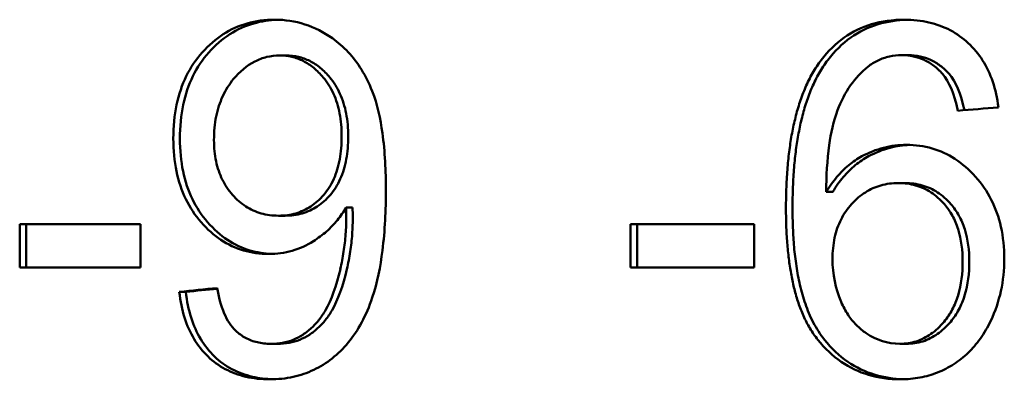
# Model space of a CAD drawing. Header units: millimetres. Extents: x 0 to 14369, y -869 to 2970.
# Tile 35 of 256: x 1080.57 to 1092.43, y 637.44 to 641.77. Entities that reach past the tile are written whole.
import ezdxf

# ---------------------------------------------------------------- set-up
doc = ezdxf.new("R2010")
doc.units = ezdxf.units.MM
doc.header["$LTSCALE"] = 10
doc.layers.add('Sichtbar (ISO)', color=7, linetype='Continuous', lineweight=50)

msp = doc.modelspace()

# ---------------------------------------------------------------- linework, layer by layer
at = {"layer": 'Sichtbar (ISO)'}
for p, q in [((1083.698, 641.337), (1083.777, 641.337)), ((1091.196, 641.34), (1091.275, 641.34)), ((1091.232, 639.801), (1091.153, 639.801)), ((1090.284, 639.697), (1090.363, 639.697)), ((1084.498, 639.506), (1084.577, 639.506)), ((1083.684, 639.408), (1083.764, 639.408)), ((1082.023, 639.307), (1080.566, 639.307)), ((1080.566, 639.307), (1080.566, 638.783)), ((1080.645, 638.783), (1080.645, 639.307)), ((1082.023, 638.783), (1082.023, 639.307)), ((1087.926, 639.307), (1087.926, 638.783)), ((1089.418, 639.307), (1087.926, 639.307)), ((1088.005, 638.783), (1088.005, 639.307)), ((1089.418, 638.783), (1089.418, 639.307)), ((1080.566, 638.783), (1082.023, 638.783)), ((1087.926, 638.783), (1089.418, 638.783)), ((1082.489, 638.491), (1082.568, 638.491)), ((1083.592, 637.866), (1083.671, 637.866)), ((1091.172, 637.866), (1091.251, 637.866))]:
    msp.add_line(p, q, dxfattribs=at)
for centre, major_axis, ratio, start_param, end_param in [((1090.52, 636.919), (1.017, 4.291), 0.232615, 5.829087, 6.120732), ((1090.599, 636.919), (1.017, 4.291), 0.232622, 5.832183, 6.120735), ((1092.905, 639.272), (-2.486, -0.777), 0.699788, 6.067815, 6.356434), ((1083.882, 640.123), (-0.093, 2.077), 0.312831, 3.594981, 3.986145), ((1083.961, 640.123), (-0.093, 2.077), 0.312831, 3.594982, 3.986145), ((1093.905, 650.812), (2.888, 12.929), 0.228395, 3.052593, 3.192559)]:
    msp.add_ellipse(centre, major_axis=major_axis, ratio=ratio, start_param=start_param, end_param=end_param, dxfattribs=at)
for points, knots in [([(1082.765, 641.374), (1082.843, 641.462), (1082.928, 641.535), (1083.019, 641.593), (1083.109, 641.651), (1083.204, 641.694), (1083.307, 641.723), (1083.411, 641.753), (1083.521, 641.768), (1083.639, 641.768)], [0, 0, 0, 0, 0.333333, 0.333333, 0.333333, 0.666667, 0.666667, 0.666667, 1, 1, 1, 1]), ([(1082.844, 641.374), (1082.922, 641.462), (1083.007, 641.535), (1083.098, 641.593), (1083.188, 641.651), (1083.283, 641.694), (1083.386, 641.723), (1083.478, 641.749), (1083.575, 641.764), (1083.678, 641.767)], [0, 0, 0, 0, 0.3333333, 0.3333333, 0.3333333, 0.6666667, 0.6666667, 0.6666667, 0.9616728, 0.9616728, 0.9616728, 0.9616728]), ([(1083.639, 641.768), (1083.762, 641.768), (1083.883, 641.75), (1084.119, 641.674), (1084.23, 641.617), (1084.333, 641.544)], [0.000001, 0.000001, 0.000001, 0.000001, 0.02009548, 0.02009548, 0.04015758, 0.04015758, 0.04015758, 0.04015758]), ([(1090.224, 641.282), (1090.307, 641.39), (1090.399, 641.48), (1090.5, 641.552), (1090.601, 641.623), (1090.711, 641.677), (1090.831, 641.713), (1090.952, 641.749), (1091.084, 641.768), (1091.226, 641.768)], [0, 0, 0, 0, 0.333333, 0.333333, 0.333333, 0.666667, 0.666667, 0.666667, 1, 1, 1, 1]), ([(1090.303, 641.282), (1090.386, 641.39), (1090.478, 641.48), (1090.579, 641.552), (1090.68, 641.623), (1090.79, 641.677), (1090.911, 641.713), (1091.02, 641.746), (1091.138, 641.764), (1091.265, 641.767)], [0, 0, 0, 0, 0.3333333, 0.3333333, 0.3333333, 0.6666667, 0.6666667, 0.6666667, 0.9682731, 0.9682731, 0.9682731, 0.9682731]), ([(1091.226, 641.768), (1091.332, 641.768), (1091.43, 641.757), (1091.522, 641.736), (1091.614, 641.714), (1091.7, 641.683), (1091.779, 641.641), (1091.857, 641.599), (1091.93, 641.548), (1091.996, 641.487)], [0, 0, 0, 0, 0.3333333, 0.3333333, 0.3333333, 0.6666667, 0.6666667, 0.6666667, 1, 1, 1, 1]), ([(1084.333, 641.544), (1084.402, 641.495), (1084.466, 641.44), (1084.524, 641.377), (1084.583, 641.314), (1084.636, 641.245), (1084.684, 641.167), (1084.732, 641.089), (1084.775, 641.003), (1084.813, 640.909)], [0, 0, 0, 0, 0.333333, 0.333333, 0.333333, 0.666667, 0.666667, 0.666667, 1, 1, 1, 1]), ([(1091.996, 641.487), (1092.062, 641.425), (1092.12, 641.356), (1092.169, 641.278), (1092.219, 641.201), (1092.259, 641.115), (1092.291, 641.02), (1092.323, 640.926), (1092.345, 640.823), (1092.359, 640.712)], [0, 0, 0, 0, 0.333333, 0.333333, 0.333333, 0.666667, 0.666667, 0.666667, 1, 1, 1, 1]), ([(1082.417, 640.336), (1082.417, 640.482), (1082.431, 640.618), (1082.457, 640.743), (1082.483, 640.869), (1082.522, 640.984), (1082.573, 641.089), (1082.625, 641.194), (1082.689, 641.289), (1082.765, 641.374)], [0, 0, 0, 0, 0.333333, 0.333333, 0.333333, 0.666667, 0.666667, 0.666667, 1, 1, 1, 1]), ([(1082.496, 640.336), (1082.496, 640.482), (1082.51, 640.618), (1082.536, 640.743), (1082.562, 640.869), (1082.601, 640.984), (1082.653, 641.089), (1082.704, 641.194), (1082.768, 641.289), (1082.844, 641.374)], [0, 0, 0, 0, 0.333333, 0.333333, 0.333333, 0.666667, 0.666667, 0.666667, 1, 1, 1, 1]), ([(1083.698, 641.337), (1083.646, 641.337), (1083.594, 641.331), (1083.494, 641.307), (1083.446, 641.289), (1083.301, 641.216), (1083.216, 641.141), (1083.143, 641.054)], [0.000001, 0.000001, 0.000001, 0.000001, 0.00848454, 0.00848454, 0.0168138, 0.0168138, 0.03461822, 0.03461822, 0.03461822, 0.03461822]), ([(1084.223, 641.073), (1084.188, 641.115), (1084.15, 641.154), (1084.069, 641.221), (1084.027, 641.248), (1083.938, 641.293), (1083.892, 641.309), (1083.797, 641.332), (1083.747, 641.337), (1083.698, 641.337)], [0.000001, 0.000001, 0.000001, 0.000001, 0.00853053, 0.00853053, 0.01659696, 0.01659696, 0.02447282, 0.02447282, 0.03257589, 0.03257589, 0.03257589, 0.03257589]), ([(1084.303, 641.073), (1084.267, 641.115), (1084.229, 641.154), (1084.148, 641.221), (1084.106, 641.248), (1084.017, 641.293), (1083.971, 641.309), (1083.876, 641.332), (1083.826, 641.337), (1083.777, 641.337)], [0.000001, 0.000001, 0.000001, 0.000001, 0.00853053, 0.00853053, 0.01659696, 0.01659696, 0.02447282, 0.02447282, 0.03257589, 0.03257589, 0.03257589, 0.03257589]), ([(1089.799, 639.495), (1089.799, 639.585), (1089.801, 639.672), (1089.804, 639.754), (1089.807, 639.836), (1089.812, 639.914), (1089.818, 639.988), (1089.824, 640.062), (1089.832, 640.133), (1089.841, 640.202), (1089.85, 640.27), (1089.86, 640.336), (1089.872, 640.401), (1089.884, 640.466), (1089.898, 640.529), (1089.914, 640.591), (1089.929, 640.653), (1089.947, 640.715), (1089.967, 640.776), (1089.987, 640.836), (1090.01, 640.896), (1090.035, 640.954), (1090.06, 641.012), (1090.088, 641.069), (1090.12, 641.124), (1090.151, 641.179), (1090.186, 641.232), (1090.224, 641.282)], [0, 0, 0, 0, 0.111111, 0.111111, 0.111111, 0.222222, 0.222222, 0.222222, 0.333333, 0.333333, 0.333333, 0.444444, 0.444444, 0.444444, 0.555556, 0.555556, 0.555556, 0.666667, 0.666667, 0.666667, 0.777778, 0.777778, 0.777778, 0.888889, 0.888889, 0.888889, 1, 1, 1, 1]), ([(1089.878, 639.495), (1089.878, 639.585), (1089.88, 639.672), (1089.883, 639.754), (1089.887, 639.836), (1089.891, 639.914), (1089.897, 639.988), (1089.904, 640.062), (1089.911, 640.133), (1089.92, 640.202), (1089.929, 640.27), (1089.94, 640.336), (1089.952, 640.401), (1089.964, 640.466), (1089.977, 640.529), (1089.993, 640.591), (1090.008, 640.653), (1090.026, 640.715), (1090.046, 640.776), (1090.066, 640.836), (1090.089, 640.896), (1090.114, 640.954), (1090.139, 641.012), (1090.168, 641.069), (1090.199, 641.124), (1090.231, 641.179), (1090.265, 641.232), (1090.303, 641.282)], [0, 0, 0, 0, 0.111111, 0.111111, 0.111111, 0.222222, 0.222222, 0.222222, 0.333333, 0.333333, 0.333333, 0.444444, 0.444444, 0.444444, 0.555556, 0.555556, 0.555556, 0.666667, 0.666667, 0.666667, 0.777778, 0.777778, 0.777778, 0.888889, 0.888889, 0.888889, 1, 1, 1, 1]), ([(1091.196, 641.34), (1091.143, 641.34), (1091.093, 641.335), (1091.045, 641.324), (1090.997, 641.314), (1090.952, 641.299), (1090.909, 641.278), (1090.866, 641.258), (1090.825, 641.232), (1090.786, 641.201)], [0, 0, 0, 0, 0.3333333, 0.3333333, 0.3333333, 0.6666667, 0.6666667, 0.6666667, 1, 1, 1, 1]), ([(1091.684, 641.116), (1091.652, 641.152), (1091.618, 641.185), (1091.543, 641.241), (1091.504, 641.265), (1091.422, 641.303), (1091.379, 641.317), (1091.289, 641.335), (1091.243, 641.34), (1091.196, 641.34)], [0.000001, 0.000001, 0.000001, 0.000001, 0.00745007, 0.00745007, 0.0146107, 0.0146107, 0.02177164, 0.02177164, 0.02923862, 0.02923862, 0.02923862, 0.02923862]), ([(1091.764, 641.116), (1091.732, 641.152), (1091.697, 641.185), (1091.622, 641.241), (1091.584, 641.265), (1091.501, 641.303), (1091.459, 641.317), (1091.369, 641.335), (1091.322, 641.34), (1091.275, 641.34)], [0.000001, 0.000001, 0.000001, 0.000001, 0.00745009, 0.00745009, 0.01461074, 0.01461074, 0.02177171, 0.02177171, 0.02923872, 0.02923872, 0.02923872, 0.02923872]), ([(1090.786, 641.201), (1090.706, 641.138), (1090.637, 641.063), (1090.513, 640.886), (1090.462, 640.784), (1090.422, 640.678)], [0.000001, 0.000001, 0.000001, 0.000001, 0.01590398, 0.01590398, 0.03313554, 0.03313554, 0.03313554, 0.03313554]), ([(1083.143, 641.054), (1083.091, 640.991), (1083.047, 640.922), (1083.012, 640.846), (1082.977, 640.771), (1082.951, 640.69), (1082.933, 640.602), (1082.916, 640.514), (1082.907, 640.419), (1082.907, 640.319)], [0, 0, 0, 0, 0.333333, 0.333333, 0.333333, 0.666667, 0.666667, 0.666667, 1, 1, 1, 1]), ([(1084.445, 640.362), (1084.445, 640.46), (1084.437, 640.552), (1084.421, 640.638), (1084.404, 640.724), (1084.379, 640.805), (1084.346, 640.877), (1084.313, 640.95), (1084.272, 641.015), (1084.223, 641.073)], [0, 0, 0, 0, 0.333333, 0.333333, 0.333333, 0.666667, 0.666667, 0.666667, 1, 1, 1, 1]), ([(1084.524, 640.362), (1084.524, 640.46), (1084.516, 640.552), (1084.5, 640.638), (1084.483, 640.724), (1084.458, 640.805), (1084.425, 640.877), (1084.392, 640.95), (1084.351, 641.015), (1084.303, 641.073)], [0, 0, 0, 0, 0.333333, 0.333333, 0.333333, 0.666667, 0.666667, 0.666667, 1, 1, 1, 1]), ([(1084.813, 640.909), (1084.875, 640.751), (1084.913, 640.572), (1084.968, 640.18), (1084.978, 639.942), (1084.978, 639.717)], [0.000001, 0.000001, 0.000001, 0.000001, 0.02571329, 0.02571329, 0.0595664, 0.0595664, 0.0595664, 0.0595664]), ([(1090.422, 640.678), (1090.371, 640.546), (1090.34, 640.399), (1090.295, 640.076), (1090.285, 639.881), (1090.284, 639.697)], [0.000001, 0.000001, 0.000001, 0.000001, 0.02130455, 0.02130455, 0.04904989, 0.04904989, 0.04904989, 0.04904989]), ([(1082.751, 639.33), (1082.678, 639.413), (1082.617, 639.506), (1082.567, 639.608), (1082.518, 639.71), (1082.48, 639.822), (1082.455, 639.943), (1082.43, 640.065), (1082.417, 640.196), (1082.417, 640.336)], [0, 0, 0, 0, 0.333333, 0.333333, 0.333333, 0.666667, 0.666667, 0.666667, 1, 1, 1, 1]), ([(1082.83, 639.33), (1082.757, 639.413), (1082.696, 639.506), (1082.646, 639.608), (1082.597, 639.71), (1082.559, 639.822), (1082.534, 639.943), (1082.509, 640.064), (1082.496, 640.195), (1082.496, 640.336)], [0, 0, 0, 0, 0.333333, 0.333333, 0.333333, 0.666667, 0.666667, 0.666667, 1, 1, 1, 1]), ([(1084.229, 639.659), (1084.277, 639.715), (1084.317, 639.778), (1084.35, 639.85), (1084.382, 639.922), (1084.406, 640.002), (1084.422, 640.088), (1084.438, 640.174), (1084.445, 640.265), (1084.445, 640.362)], [0, 0, 0, 0, 0.333333, 0.333333, 0.333333, 0.666667, 0.666667, 0.666667, 1, 1, 1, 1]), ([(1084.309, 639.659), (1084.356, 639.715), (1084.396, 639.778), (1084.429, 639.85), (1084.461, 639.922), (1084.485, 640.002), (1084.501, 640.088), (1084.517, 640.174), (1084.524, 640.265), (1084.524, 640.362)], [0, 0, 0, 0, 0.333333, 0.333333, 0.333333, 0.666667, 0.666667, 0.666667, 1, 1, 1, 1]), ([(1082.907, 640.319), (1082.907, 640.227), (1082.916, 640.142), (1082.932, 640.063), (1082.949, 639.984), (1082.974, 639.91), (1083.007, 639.843), (1083.04, 639.776), (1083.081, 639.715), (1083.13, 639.659)], [0, 0, 0, 0, 0.3333333, 0.3333333, 0.3333333, 0.6666667, 0.6666667, 0.6666667, 1, 1, 1, 1]), ([(1090.715, 640.123), (1090.798, 640.168), (1090.885, 640.203), (1091.066, 640.25), (1091.158, 640.261), (1091.251, 640.261)], [0.000001, 0.000001, 0.000001, 0.000001, 0.01492221, 0.01492221, 0.02976783, 0.02976783, 0.02976783, 0.02976783]), ([(1090.794, 640.123), (1090.877, 640.168), (1090.964, 640.203), (1091.133, 640.246), (1091.211, 640.258), (1091.291, 640.26)], [0.000001, 0.000001, 0.000001, 0.000001, 0.01492226, 0.01492226, 0.02768951, 0.02768951, 0.02768951, 0.02768951]), ([(1091.251, 640.261), (1091.36, 640.261), (1091.463, 640.246), (1091.56, 640.218), (1091.658, 640.19), (1091.749, 640.148), (1091.836, 640.091), (1091.923, 640.034), (1092.006, 639.963), (1092.084, 639.876)], [0, 0, 0, 0, 0.3333333, 0.3333333, 0.3333333, 0.6666667, 0.6666667, 0.6666667, 1, 1, 1, 1]), ([(1090.284, 639.697), (1090.324, 639.762), (1090.367, 639.821), (1090.412, 639.874), (1090.457, 639.927), (1090.505, 639.974), (1090.556, 640.016), (1090.607, 640.057), (1090.66, 640.093), (1090.715, 640.123)], [0, 0, 0, 0, 0.333333, 0.333333, 0.333333, 0.666667, 0.666667, 0.666667, 1, 1, 1, 1]), ([(1090.363, 639.697), (1090.403, 639.762), (1090.446, 639.821), (1090.491, 639.874), (1090.537, 639.927), (1090.585, 639.974), (1090.635, 640.016), (1090.686, 640.057), (1090.739, 640.093), (1090.794, 640.123)], [0, 0, 0, 0, 0.333333, 0.333333, 0.333333, 0.666667, 0.666667, 0.666667, 1, 1, 1, 1]), ([(1092.084, 639.876), (1092.159, 639.793), (1092.222, 639.701), (1092.273, 639.601), (1092.325, 639.5), (1092.364, 639.391), (1092.39, 639.273), (1092.416, 639.154), (1092.43, 639.025), (1092.43, 638.887)], [0, 0, 0, 0, 0.3333333, 0.3333333, 0.3333333, 0.6666667, 0.6666667, 0.6666667, 1, 1, 1, 1]), ([(1091.153, 639.801), (1091.079, 639.801), (1091.009, 639.792), (1090.943, 639.773), (1090.877, 639.754), (1090.815, 639.726), (1090.756, 639.689), (1090.697, 639.651), (1090.642, 639.604), (1090.59, 639.547)], [0, 0, 0, 0, 0.333333, 0.333333, 0.333333, 0.666667, 0.666667, 0.666667, 1, 1, 1, 1]), ([(1091.708, 639.547), (1091.658, 639.603), (1091.604, 639.651), (1091.547, 639.688), (1091.489, 639.726), (1091.428, 639.754), (1091.362, 639.773), (1091.297, 639.792), (1091.227, 639.801), (1091.153, 639.801)], [0, 0, 0, 0, 0.333333, 0.333333, 0.333333, 0.666667, 0.666667, 0.666667, 1, 1, 1, 1]), ([(1091.787, 639.547), (1091.737, 639.603), (1091.683, 639.651), (1091.626, 639.688), (1091.568, 639.726), (1091.507, 639.754), (1091.442, 639.773), (1091.376, 639.792), (1091.306, 639.801), (1091.232, 639.801)], [0, 0, 0, 0, 0.333333, 0.333333, 0.333333, 0.666667, 0.666667, 0.666667, 1, 1, 1, 1]), ([(1083.13, 639.659), (1083.179, 639.603), (1083.233, 639.557), (1083.291, 639.52), (1083.348, 639.483), (1083.409, 639.455), (1083.474, 639.436), (1083.54, 639.417), (1083.61, 639.408), (1083.684, 639.408)], [0, 0, 0, 0, 0.3333333, 0.3333333, 0.3333333, 0.6666667, 0.6666667, 0.6666667, 1, 1, 1, 1]), ([(1083.684, 639.408), (1083.758, 639.408), (1083.828, 639.417), (1083.892, 639.436), (1083.957, 639.455), (1084.017, 639.482), (1084.073, 639.52), (1084.129, 639.557), (1084.182, 639.603), (1084.229, 639.659)], [0, 0, 0, 0, 0.3333333, 0.3333333, 0.3333333, 0.6666667, 0.6666667, 0.6666667, 1, 1, 1, 1]), ([(1083.764, 639.408), (1083.837, 639.408), (1083.907, 639.417), (1083.971, 639.436), (1084.036, 639.455), (1084.096, 639.482), (1084.152, 639.52), (1084.208, 639.557), (1084.261, 639.603), (1084.309, 639.659)], [0, 0, 0, 0, 0.3333333, 0.3333333, 0.3333333, 0.6666667, 0.6666667, 0.6666667, 1, 1, 1, 1]), ([(1084.978, 639.717), (1084.978, 639.477), (1084.967, 639.228), (1084.913, 638.799), (1084.875, 638.602), (1084.814, 638.422)], [0.000001, 0.000001, 0.000001, 0.000001, 0.03602279, 0.03602279, 0.06479209, 0.06479209, 0.06479209, 0.06479209]), ([(1084.498, 639.506), (1084.468, 639.453), (1084.433, 639.403), (1084.394, 639.355), (1084.355, 639.307), (1084.312, 639.262), (1084.263, 639.219), (1084.215, 639.177), (1084.162, 639.138), (1084.104, 639.101)], [0, 0, 0, 0, 0.333333, 0.333333, 0.333333, 0.666667, 0.666667, 0.666667, 1, 1, 1, 1]), ([(1084.498, 639.506), (1084.498, 639.483), (1084.499, 639.463), (1084.5, 639.445), (1084.5, 639.437), (1084.5, 639.429), (1084.501, 639.422), (1084.501, 639.418), (1084.501, 639.415), (1084.501, 639.411), (1084.501, 639.41), (1084.501, 639.408), (1084.501, 639.407), (1084.501, 639.406), (1084.501, 639.405), (1084.501, 639.404), (1084.501, 639.404), (1084.501, 639.404), (1084.501, 639.403), (1084.501, 639.403), (1084.501, 639.403), (1084.501, 639.403), (1084.501, 639.403), (1084.501, 639.402), (1084.501, 639.402), (1084.501, 639.402), (1084.501, 639.402), (1084.501, 639.402), (1084.501, 639.402), (1084.501, 639.402), (1084.501, 639.402)], [0, 0, 0, 0, 0.5, 0.5, 0.5, 0.75, 0.75, 0.75, 0.875, 0.875, 0.875, 0.9375, 0.9375, 0.9375, 0.96875, 0.96875, 0.96875, 0.984375, 0.984375, 0.984375, 0.992188, 0.992188, 0.992188, 0.996094, 0.996094, 0.996094, 0.998047, 0.998047, 0.998047, 1, 1, 1, 1]), ([(1084.58, 639.402), (1084.58, 639.402), (1084.58, 639.402), (1084.58, 639.402), (1084.58, 639.425), (1084.577, 639.46), (1084.577, 639.506)], [0, 0, 0, 0, 0.001953, 0.001953, 0.001953, 1, 1, 1, 1]), ([(1090.59, 639.547), (1090.539, 639.492), (1090.497, 639.431), (1090.463, 639.363), (1090.429, 639.296), (1090.403, 639.222), (1090.386, 639.142), (1090.369, 639.062), (1090.36, 638.976), (1090.36, 638.884)], [0, 0, 0, 0, 0.3333333, 0.3333333, 0.3333333, 0.6666667, 0.6666667, 0.6666667, 1, 1, 1, 1]), ([(1091.928, 638.855), (1091.928, 638.988), (1091.913, 639.121), (1091.856, 639.303), (1091.833, 639.357), (1091.777, 639.458), (1091.745, 639.504), (1091.708, 639.547)], [0.000001, 0.000001, 0.000001, 0.000001, 0.01981805, 0.01981805, 0.0287456, 0.0287456, 0.03741081, 0.03741081, 0.03741081, 0.03741081]), ([(1092.008, 638.855), (1092.008, 638.988), (1091.993, 639.121), (1091.935, 639.303), (1091.912, 639.357), (1091.856, 639.458), (1091.824, 639.504), (1091.787, 639.547)], [0.000001, 0.000001, 0.000001, 0.000001, 0.01981766, 0.01981766, 0.02874543, 0.02874543, 0.03741084, 0.03741084, 0.03741084, 0.03741084]), ([(1084.501, 639.402), (1084.501, 639.329), (1084.498, 639.257), (1084.493, 639.186), (1084.488, 639.115), (1084.48, 639.045), (1084.469, 638.975), (1084.458, 638.905), (1084.445, 638.835), (1084.429, 638.766)], [0, 0, 0, 0, 0.333333, 0.333333, 0.333333, 0.666667, 0.666667, 0.666667, 1, 1, 1, 1]), ([(1084.508, 638.766), (1084.524, 638.835), (1084.538, 638.905), (1084.548, 638.975), (1084.559, 639.045), (1084.567, 639.115), (1084.572, 639.186), (1084.577, 639.257), (1084.58, 639.329), (1084.58, 639.402)], [0, 0, 0, 0, 0.333333, 0.333333, 0.333333, 0.666667, 0.666667, 0.666667, 1, 1, 1, 1]), ([(1089.799, 639.495), (1089.799, 639.414), (1089.801, 639.337), (1089.803, 639.264), (1089.806, 639.192), (1089.811, 639.123), (1089.816, 639.057), (1089.822, 638.991), (1089.828, 638.928), (1089.836, 638.868), (1089.844, 638.807), (1089.854, 638.748), (1089.864, 638.691), (1089.875, 638.634), (1089.887, 638.578), (1089.901, 638.523), (1089.915, 638.468), (1089.931, 638.413), (1089.949, 638.36), (1089.967, 638.306), (1089.987, 638.254), (1090.01, 638.202), (1090.033, 638.151), (1090.059, 638.101), (1090.088, 638.052), (1090.116, 638.004), (1090.148, 637.958), (1090.183, 637.915)], [0, 0, 0, 0, 0.1111111, 0.1111111, 0.1111111, 0.2222222, 0.2222222, 0.2222222, 0.3333333, 0.3333333, 0.3333333, 0.4444444, 0.4444444, 0.4444444, 0.5555556, 0.5555556, 0.5555556, 0.6666667, 0.6666667, 0.6666667, 0.7777778, 0.7777778, 0.7777778, 0.8888889, 0.8888889, 0.8888889, 1, 1, 1, 1]), ([(1090.262, 637.915), (1090.21, 637.98), (1090.166, 638.05), (1090.128, 638.122), (1090.09, 638.195), (1090.059, 638.271), (1090.033, 638.346), (1090.007, 638.422), (1089.986, 638.498), (1089.968, 638.574), (1089.95, 638.65), (1089.936, 638.726), (1089.925, 638.802), (1089.913, 638.878), (1089.904, 638.955), (1089.897, 639.031), (1089.891, 639.108), (1089.886, 639.184), (1089.883, 639.261), (1089.88, 639.339), (1089.878, 639.416), (1089.878, 639.495)], [0, 0, 0, 0, 0.142857, 0.142857, 0.142857, 0.285714, 0.285714, 0.285714, 0.428571, 0.428571, 0.428571, 0.571429, 0.571429, 0.571429, 0.714286, 0.714286, 0.714286, 0.857143, 0.857143, 0.857143, 1, 1, 1, 1]), ([(1083.568, 638.948), (1083.459, 638.948), (1083.357, 638.962), (1083.261, 638.99), (1083.165, 639.019), (1083.076, 639.06), (1082.991, 639.117), (1082.906, 639.173), (1082.826, 639.244), (1082.751, 639.33)], [0, 0, 0, 0, 0.333333, 0.333333, 0.333333, 0.666667, 0.666667, 0.666667, 1, 1, 1, 1]), ([(1083.606, 638.949), (1083.513, 638.952), (1083.424, 638.966), (1083.34, 638.99), (1083.244, 639.019), (1083.155, 639.06), (1083.07, 639.117), (1082.985, 639.173), (1082.905, 639.244), (1082.83, 639.33)], [0.041878, 0.041878, 0.041878, 0.041878, 0.3333333, 0.3333333, 0.3333333, 0.6666667, 0.6666667, 0.6666667, 1, 1, 1, 1]), ([(1084.104, 639.101), (1084.024, 639.05), (1083.939, 639.012), (1083.757, 638.96), (1083.663, 638.948), (1083.568, 638.948)], [0.000001, 0.000001, 0.000001, 0.000001, 0.01517329, 0.01517329, 0.03070401, 0.03070401, 0.03070401, 0.03070401]), ([(1091.705, 638.132), (1091.742, 638.177), (1091.775, 638.226), (1091.831, 638.332), (1091.855, 638.389), (1091.913, 638.579), (1091.928, 638.718), (1091.928, 638.855)], [0.000001, 0.000001, 0.000001, 0.000001, 0.0089916, 0.0089916, 0.01831778, 0.01831778, 0.03894919, 0.03894919, 0.03894919, 0.03894919]), ([(1091.784, 638.132), (1091.822, 638.177), (1091.854, 638.226), (1091.911, 638.332), (1091.934, 638.389), (1091.992, 638.579), (1092.008, 638.718), (1092.008, 638.855)], [0.000001, 0.000001, 0.000001, 0.000001, 0.00899099, 0.00899099, 0.01831648, 0.01831648, 0.03894921, 0.03894921, 0.03894921, 0.03894921]), ([(1092.43, 638.887), (1092.43, 638.757), (1092.417, 638.628), (1092.362, 638.377), (1092.321, 638.258), (1092.267, 638.144)], [0.000001, 0.000001, 0.000001, 0.000001, 0.01953637, 0.01953637, 0.03867927, 0.03867927, 0.03867927, 0.03867927]), ([(1082.835, 637.712), (1082.771, 637.774), (1082.715, 637.844), (1082.668, 637.922), (1082.621, 638), (1082.582, 638.087), (1082.552, 638.181), (1082.522, 638.276), (1082.501, 638.379), (1082.489, 638.491)], [0, 0, 0, 0, 0.3333333, 0.3333333, 0.3333333, 0.6666667, 0.6666667, 0.6666667, 1, 1, 1, 1]), ([(1082.914, 637.712), (1082.85, 637.774), (1082.794, 637.844), (1082.747, 637.922), (1082.7, 638), (1082.661, 638.086), (1082.631, 638.181), (1082.601, 638.276), (1082.58, 638.379), (1082.568, 638.491)], [0, 0, 0, 0, 0.3333333, 0.3333333, 0.3333333, 0.6666667, 0.6666667, 0.6666667, 1, 1, 1, 1]), ([(1082.947, 638.537), (1082.963, 638.434), (1082.989, 638.327), (1083.048, 638.191), (1083.068, 638.152), (1083.115, 638.082), (1083.14, 638.051), (1083.168, 638.024)], [0.000001, 0.000001, 0.000001, 0.000001, 0.01578645, 0.01578645, 0.02252718, 0.02252718, 0.02873134, 0.02873134, 0.02873134, 0.02873134]), ([(1084.814, 638.422), (1084.778, 638.314), (1084.736, 638.215), (1084.687, 638.125), (1084.639, 638.035), (1084.584, 637.953), (1084.525, 637.88), (1084.465, 637.808), (1084.4, 637.745), (1084.331, 637.69)], [0, 0, 0, 0, 0.333333, 0.333333, 0.333333, 0.666667, 0.666667, 0.666667, 1, 1, 1, 1]), ([(1090.465, 638.369), (1090.489, 638.314), (1090.517, 638.263), (1090.547, 638.216), (1090.577, 638.17), (1090.611, 638.129), (1090.647, 638.092), (1090.684, 638.055), (1090.724, 638.022), (1090.767, 637.993)], [0, 0, 0, 0, 0.333333, 0.333333, 0.333333, 0.666667, 0.666667, 0.666667, 1, 1, 1, 1]), ([(1083.977, 637.975), (1084.014, 637.999), (1084.048, 638.026), (1084.08, 638.056), (1084.113, 638.085), (1084.143, 638.117), (1084.171, 638.153), (1084.199, 638.188), (1084.225, 638.227), (1084.25, 638.269)], [0, 0, 0, 0, 0.333333, 0.333333, 0.333333, 0.666667, 0.666667, 0.666667, 1, 1, 1, 1]), ([(1084.057, 637.975), (1084.093, 637.999), (1084.127, 638.026), (1084.16, 638.056), (1084.192, 638.085), (1084.222, 638.117), (1084.25, 638.153), (1084.278, 638.188), (1084.305, 638.227), (1084.329, 638.269)], [0, 0, 0, 0, 0.333333, 0.333333, 0.333333, 0.666667, 0.666667, 0.666667, 1, 1, 1, 1]), ([(1091.172, 637.866), (1091.241, 637.866), (1091.307, 637.876), (1091.369, 637.895), (1091.431, 637.915), (1091.49, 637.944), (1091.546, 637.984), (1091.602, 638.023), (1091.655, 638.073), (1091.705, 638.132)], [0, 0, 0, 0, 0.3333333, 0.3333333, 0.3333333, 0.6666667, 0.6666667, 0.6666667, 1, 1, 1, 1]), ([(1091.251, 637.866), (1091.32, 637.866), (1091.386, 637.876), (1091.448, 637.895), (1091.51, 637.915), (1091.569, 637.944), (1091.625, 637.984), (1091.681, 638.023), (1091.734, 638.073), (1091.784, 638.132)], [0, 0, 0, 0, 0.3333333, 0.3333333, 0.3333333, 0.6666667, 0.6666667, 0.6666667, 1, 1, 1, 1]), ([(1092.267, 638.144), (1092.229, 638.066), (1092.187, 637.994), (1092.142, 637.93), (1092.096, 637.865), (1092.047, 637.808), (1091.994, 637.757), (1091.94, 637.705), (1091.883, 637.66), (1091.822, 637.621)], [0, 0, 0, 0, 0.3333333, 0.3333333, 0.3333333, 0.6666667, 0.6666667, 0.6666667, 1, 1, 1, 1]), ([(1083.168, 638.024), (1083.205, 637.989), (1083.245, 637.96), (1083.288, 637.936), (1083.332, 637.913), (1083.379, 637.895), (1083.43, 637.884), (1083.481, 637.872), (1083.534, 637.866), (1083.592, 637.866)], [0, 0, 0, 0, 0.333333, 0.333333, 0.333333, 0.666667, 0.666667, 0.666667, 1, 1, 1, 1]), ([(1083.592, 637.866), (1083.641, 637.866), (1083.688, 637.87), (1083.733, 637.878), (1083.778, 637.886), (1083.821, 637.898), (1083.862, 637.915), (1083.902, 637.931), (1083.941, 637.951), (1083.977, 637.975)], [0, 0, 0, 0, 0.333333, 0.333333, 0.333333, 0.666667, 0.666667, 0.666667, 1, 1, 1, 1]), ([(1083.671, 637.866), (1083.72, 637.866), (1083.767, 637.87), (1083.812, 637.878), (1083.857, 637.886), (1083.9, 637.898), (1083.941, 637.915), (1083.982, 637.931), (1084.02, 637.951), (1084.057, 637.975)], [0, 0, 0, 0, 0.333333, 0.333333, 0.333333, 0.666667, 0.666667, 0.666667, 1, 1, 1, 1]), ([(1091.18, 637.438), (1091.042, 637.438), (1090.913, 637.456), (1090.794, 637.492), (1090.676, 637.527), (1090.567, 637.58), (1090.465, 637.65), (1090.363, 637.72), (1090.269, 637.808), (1090.183, 637.915)], [0, 0, 0, 0, 0.3333333, 0.3333333, 0.3333333, 0.6666667, 0.6666667, 0.6666667, 1, 1, 1, 1]), ([(1091.219, 637.439), (1091.096, 637.442), (1090.981, 637.46), (1090.874, 637.492), (1090.755, 637.527), (1090.646, 637.58), (1090.544, 637.65), (1090.442, 637.72), (1090.348, 637.808), (1090.262, 637.915)], [0.0329882, 0.0329882, 0.0329882, 0.0329882, 0.3333333, 0.3333333, 0.3333333, 0.6666667, 0.6666667, 0.6666667, 1, 1, 1, 1]), ([(1083.581, 637.438), (1083.478, 637.438), (1083.382, 637.448), (1083.292, 637.469), (1083.203, 637.489), (1083.119, 637.52), (1083.043, 637.561), (1082.966, 637.602), (1082.897, 637.652), (1082.835, 637.712)], [0, 0, 0, 0, 0.333333, 0.333333, 0.333333, 0.666667, 0.666667, 0.666667, 1, 1, 1, 1]), ([(1083.62, 637.439), (1083.532, 637.441), (1083.449, 637.451), (1083.371, 637.469), (1083.282, 637.489), (1083.198, 637.52), (1083.122, 637.561), (1083.045, 637.602), (1082.976, 637.652), (1082.914, 637.712)], [0.043736, 0.043736, 0.043736, 0.043736, 0.3333333, 0.3333333, 0.3333333, 0.6666667, 0.6666667, 0.6666667, 1, 1, 1, 1]), ([(1084.331, 637.69), (1084.261, 637.635), (1084.187, 637.589), (1084.109, 637.552), (1084.03, 637.515), (1083.948, 637.486), (1083.86, 637.467), (1083.773, 637.448), (1083.679, 637.438), (1083.581, 637.438)], [0, 0, 0, 0, 0.333333, 0.333333, 0.333333, 0.666667, 0.666667, 0.666667, 1, 1, 1, 1]), ([(1091.822, 637.621), (1091.759, 637.581), (1091.694, 637.547), (1091.626, 637.52), (1091.558, 637.493), (1091.487, 637.473), (1091.413, 637.459), (1091.339, 637.445), (1091.261, 637.438), (1091.18, 637.438)], [0, 0, 0, 0, 0.333333, 0.333333, 0.333333, 0.666667, 0.666667, 0.666667, 1, 1, 1, 1])]:
    msp.add_open_spline(points, degree=3, knots=knots, dxfattribs=at)
for points in [[(1092.359, 640.712), (1092.196, 640.699), (1092.034, 640.685), (1091.871, 640.672)], [(1082.947, 638.537), (1082.794, 638.522), (1082.641, 638.506), (1082.489, 638.491)], [(1082.568, 638.491), (1082.695, 638.504), (1082.821, 638.517), (1082.948, 638.529)]]:
    msp.add_open_spline(points, degree=3, dxfattribs=at)

doc.saveas('drawing.dxf')
